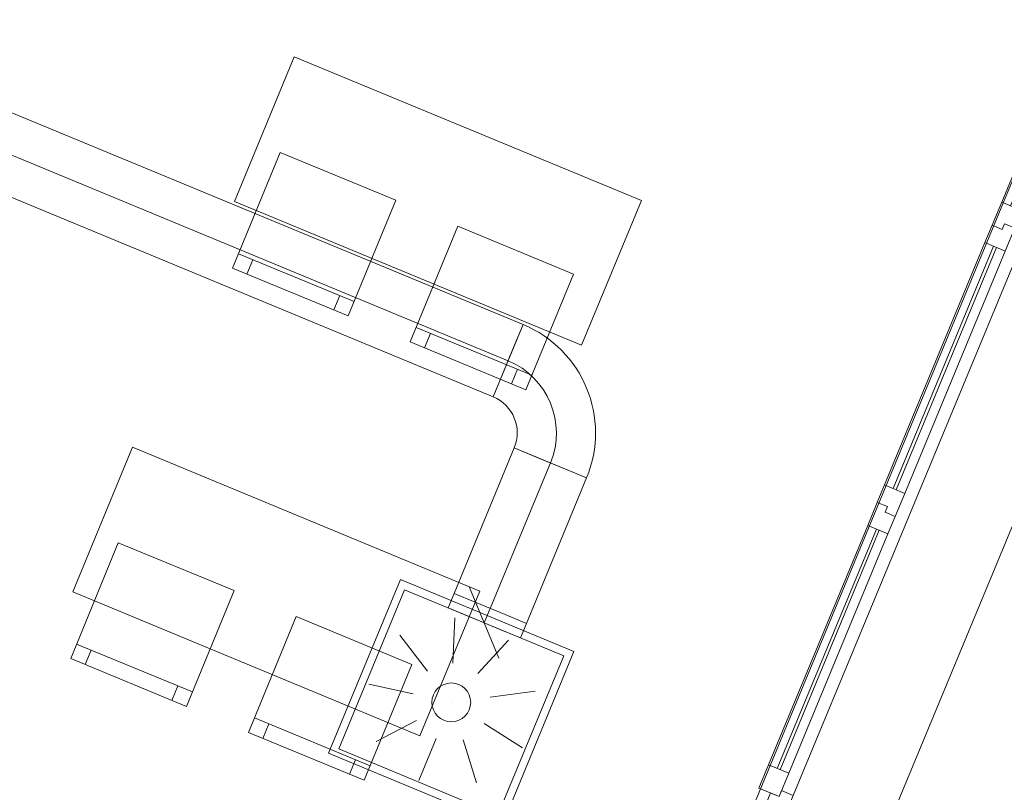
# Model space of a CAD drawing. Header units: metres. Extents: x -79 to 740, y -195 to 69.
# Tile 30 of 200: x 6.26 to 9.4, y -8.3 to -5.83. Entities that reach past the tile are written whole.
import ezdxf

# ---------------------------------------------------------------- set-up
doc = ezdxf.new("R2010")
doc.units = ezdxf.units.M
doc.header["$MEASUREMENT"] = 0
doc.linetypes.add('STRICHPUNKT2', pattern=[12.7, 6.35, -3.175, 0, -3.175])
for name, color, linetype in [('70 Lüftung', 7, 'Continuous'), ('Neubau_10 Wand außen', 7, 'Continuous'), ('Neubau_50 Möblierung', 7, 'Continuous')]:
    doc.layers.add(name, color=color, linetype=linetype)

# ---------------------------------------------------------------- blocks, each defined once
blk = doc.blocks.new('5-Flügelfenster 27_2')
at = {"layer": 'Neubau_10 Wand außen', "color": 7, "linetype": 'Continuous', "lineweight": 13}
for p, q in [((-2.505, 0.035), (-2.49, 0.035)), ((-2.49, 0), (-2.49, 0.035)), ((-2.445, -0.03), (-2.445, 0.04)), ((-2.445, 0.04), (-2.365, 0.04)), ((-2.365, 0.04), (-1.537, 0.04)), ((-2.365, 0.04), (-2.365, -0.03)), ((-1.537, -0.03), (-1.537, 0.04)), ((-1.537, 0.04), (-1.457, 0.04)), ((-1.457, 0.04), (-1.457, 0.005)), ((-1.457, 0.04), (-1.397, 0.04)), ((-1.457, 0.005), (-1.457, 0.04)), ((-1.397, 0.04), (-0.559, 0.04)), ((-1.397, 0.04), (-1.397, -0.03)), ((-0.559, -0.03), (-0.559, 0.04)), ((-0.559, 0.04), (-0.499, 0.04)), ((-0.499, 0.04), (-0.499, 0.005)), ((-0.499, 0.005), (-0.499, 0.04)), ((-0.499, 0.04), (-0.419, 0.04)), ((-0.419, 0.04), (0.419, 0.04)), ((-0.419, 0.04), (-0.419, -0.03)), ((0.419, -0.03), (0.419, 0.04)), ((0.419, 0.04), (0.479, 0.04)), ((0.479, 0.04), (0.479, 0.005)), ((0.479, 0.005), (0.479, 0.04)), ((0.479, 0.04), (0.559, 0.04)), ((0.559, 0.04), (1.397, 0.04)), ((0.559, 0.04), (0.559, -0.03)), ((1.397, -0.03), (1.397, 0.04)), ((1.397, 0.04), (1.457, 0.04)), ((1.457, 0.04), (1.457, 0.005)), ((1.457, 0.005), (1.457, 0.04)), ((1.457, 0.04), (1.537, 0.04)), ((1.537, 0.04), (2.365, 0.04)), ((1.537, 0.04), (1.537, -0.03)), ((2.365, -0.03), (2.365, 0.04)), ((2.365, 0.04), (2.445, 0.04)), ((2.445, 0.04), (2.445, -0.03)), ((2.505, 0.035), (2.49, 0.035)), ((2.49, 0), (2.49, 0.035)), ((-2.505, 0), (-2.445, 0)), ((-2.505, -0.07), (-2.505, 0)), ((-2.505, -0.07), (-2.505, 0)), ((-2.445, 0), (-2.445, -0.03)), ((-2.365, 0.01), (-1.537, 0.01)), ((-1.457, 0.005), (-1.477, 0.005)), ((-1.477, 0.005), (-1.477, -0.03)), ((-1.477, -0.03), (-1.477, 0.005)), ((-1.477, 0.005), (-1.457, 0.005)), ((-1.397, 0.01), (-0.559, 0.01)), ((-0.499, 0.005), (-0.479, 0.005)), ((-0.479, 0.005), (-0.499, 0.005)), ((-0.479, 0.005), (-0.479, -0.03)), ((-0.479, -0.03), (-0.479, 0.005)), ((-0.419, 0.01), (0.419, 0.01)), ((0.479, 0.005), (0.499, 0.005)), ((0.499, 0.005), (0.479, 0.005)), ((0.499, 0.005), (0.499, -0.03)), ((0.499, -0.03), (0.499, 0.005)), ((0.559, 0.01), (1.397, 0.01)), ((1.457, 0.005), (1.477, 0.005)), ((1.477, 0.005), (1.457, 0.005)), ((1.477, 0.005), (1.477, -0.03)), ((1.477, -0.03), (1.477, 0.005)), ((1.537, 0.01), (2.365, 0.01)), ((2.445, -0.03), (2.445, 0)), ((2.445, 0), (2.505, 0)), ((2.505, -0.07), (2.505, 0)), ((2.505, -0.07), (2.505, 0)), ((-2.445, -0.03), (-2.425, -0.03)), ((-2.365, -0.03), (-2.445, -0.03)), ((-2.425, -0.03), (-2.425, -0.07)), ((-1.537, 0), (-2.365, 0)), ((-1.537, -0.03), (-2.365, -0.03)), ((-1.477, -0.03), (-1.537, -0.03)), ((-1.397, -0.03), (-1.477, -0.03)), ((-0.559, 0), (-1.397, 0)), ((-0.559, -0.03), (-1.397, -0.03)), ((-0.479, -0.03), (-0.559, -0.03)), ((-0.419, -0.03), (-0.479, -0.03)), ((0.419, 0), (-0.419, 0)), ((0.419, -0.03), (-0.419, -0.03)), ((0.499, -0.03), (0.419, -0.03)), ((0.559, -0.03), (0.499, -0.03)), ((1.397, 0), (0.559, 0)), ((1.397, -0.03), (0.559, -0.03)), ((1.477, -0.03), (1.397, -0.03)), ((1.537, -0.03), (1.477, -0.03)), ((2.365, 0), (1.537, 0)), ((2.365, -0.03), (1.537, -0.03)), ((2.445, -0.03), (2.365, -0.03)), ((2.425, -0.07), (2.425, -0.03)), ((2.425, -0.03), (2.445, -0.03)), ((-2.425, -0.07), (-2.505, -0.07)), ((-2.498, -0.07), (-2.498, -0.387)), ((2.425, -0.07), (-2.425, -0.07)), ((2.505, -0.07), (2.425, -0.07)), ((2.498, -0.07), (2.498, -0.387)), ((-2.505, -0.387), (-2.498, -0.387)), ((2.505, -0.387), (2.498, -0.387))]:
    blk.add_line(p, q, dxfattribs=at)
at = {"layer": 'Neubau_10 Wand außen', "color": 7, "linetype": 'Continuous', "lineweight": 9}
for p, q in [((-2.49, 0.035), (2.49, 0.035)), ((-2.498, -0.387), (2.498, -0.387))]:
    blk.add_line(p, q, dxfattribs=at)
blk = doc.blocks.new('Stuhl 02 27[130]_1', base_point=(7.0867, -6.2538))
at = {"layer": 'Neubau_50 Möblierung', "color": 8, "linetype": 'Continuous', "lineweight": 18}
for p, q in [((6.9535, -6.5774), (7.3234, -6.7297)), ((6.9997, -6.5965), (6.9807, -6.6427)), ((7.2772, -6.7106), (7.2581, -6.7569))]:
    blk.add_line(p, q, dxfattribs=at)
at = {"layer": 'Neubau_50 Möblierung', "color": 8, "linetype": 'Continuous', "lineweight": 18, "flags": 128}
blk.add_lwpolyline([(7.0867, -6.2538), (7.4566, -6.406), (7.3044, -6.7759), (6.9345, -6.6237)], close=True, dxfattribs=at)
blk = doc.blocks.new('Stuhl 02 27[131]_1', base_point=(7.6547, -6.4894))
at = {"layer": 'Neubau_50 Möblierung', "color": 8, "linetype": 'Continuous', "lineweight": 18}
for p, q in [((7.5212, -6.8129), (7.8909, -6.9655)), ((7.5674, -6.832), (7.5483, -6.8782)), ((7.8447, -6.9464), (7.8257, -6.9927))]:
    blk.add_line(p, q, dxfattribs=at)
at = {"layer": 'Neubau_50 Möblierung', "color": 8, "linetype": 'Continuous', "lineweight": 18, "flags": 128}
blk.add_lwpolyline([(7.6547, -6.4894), (8.0245, -6.642), (7.8719, -7.0117), (7.5021, -6.8591)], close=True, dxfattribs=at)
blk = doc.blocks.new('Stuhl 02 27[136]_1', base_point=(6.5701, -7.501))
at = {"layer": 'Neubau_50 Möblierung', "color": 8, "linetype": 'Continuous', "lineweight": 18}
for p, q in [((6.4369, -7.8247), (6.8068, -7.9769)), ((6.4831, -7.8437), (6.4641, -7.8899)), ((6.7605, -7.9579), (6.7415, -8.0041))]:
    blk.add_line(p, q, dxfattribs=at)
at = {"layer": 'Neubau_50 Möblierung', "color": 8, "linetype": 'Continuous', "lineweight": 18, "flags": 128}
blk.add_lwpolyline([(6.5701, -7.501), (6.94, -7.6533), (6.7877, -8.0232), (6.4179, -7.8709)], close=True, dxfattribs=at)
blk = doc.blocks.new('Stuhl 02 27[137]_1', base_point=(7.1381, -7.7366))
at = {"layer": 'Neubau_50 Möblierung', "color": 8, "linetype": 'Continuous', "lineweight": 18}
for p, q in [((7.0046, -8.0602), (7.3743, -8.2128)), ((7.0508, -8.0792), (7.0317, -8.1255)), ((7.3281, -8.1937), (7.309, -8.2399))]:
    blk.add_line(p, q, dxfattribs=at)
at = {"layer": 'Neubau_50 Möblierung', "color": 8, "linetype": 'Continuous', "lineweight": 18, "flags": 128}
blk.add_lwpolyline([(7.1381, -7.7366), (7.5078, -7.8892), (7.3553, -8.259), (6.9855, -8.1064)], close=True, dxfattribs=at)
blk = doc.blocks.new('Schultisch 27[234]_1', base_point=(7.1323, -5.9485))
at = {"layer": 'Neubau_50 Möblierung', "color": 8, "linetype": 'Continuous', "lineweight": 18, "flags": 128}
blk.add_lwpolyline([(7.1323, -5.9485), (8.2409, -6.4077), (8.0496, -6.8697), (6.9409, -6.4104)], close=True, dxfattribs=at)
blk = doc.blocks.new('Schultisch 27[237]_1', base_point=(6.6157, -7.1957))
at = {"layer": 'Neubau_50 Möblierung', "color": 8, "linetype": 'Continuous', "lineweight": 18, "flags": 128}
blk.add_lwpolyline([(6.6157, -7.1957), (7.7243, -7.655), (7.533, -8.1169), (6.4243, -7.6577)], close=True, dxfattribs=at)

msp = doc.modelspace()

# ---------------------------------------------------------------- linework, layer by layer
at = {"layer": '70 Lüftung', "color": 2, "linetype": 'Continuous', "lineweight": 18}
for p, q in [((7.8629, -6.8034), (6.1836, -6.1078)), ((6.0879, -6.3388), (7.7673, -7.0344)), ((7.7673, -7.0344), (7.8629, -6.8034)), ((7.8629, -6.8034), (7.8349, -6.8711)), ((7.8349, -6.8711), (7.7953, -6.9668)), ((7.7953, -6.9668), (7.7673, -7.0344)), ((7.8349, -7.1977), (7.6424, -7.6624)), ((7.8349, -7.1977), (8.0659, -7.2934)), ((7.9026, -7.2257), (7.8349, -7.1977)), ((7.9982, -7.2654), (7.9026, -7.2257)), ((7.8734, -7.7581), (8.0659, -7.2934)), ((8.0659, -7.2934), (7.9982, -7.2654)), ((7.7101, -7.6904), (7.6424, -7.6624)), ((7.8058, -7.73), (7.7101, -7.6904)), ((7.8734, -7.7581), (7.8058, -7.73))]:
    msp.add_line(p, q, dxfattribs=at)
at = {"layer": '70 Lüftung', "color": 2, "linetype": 'STRICHPUNKT2', "lineweight": 18}
for p, q in [((7.8151, -6.9189), (6.1357, -6.2233)), ((7.7579, -7.7102), (7.9504, -7.2456))]:
    msp.add_line(p, q, dxfattribs=at)
at = {"layer": '70 Lüftung', "color": 253, "linetype": 'Continuous', "lineweight": 18, "true_color": 0xaaaaaa}
for p, q in [((7.4712, -7.6185), (7.2416, -8.1728)), ((7.4712, -7.6185), (8.0255, -7.8481)), ((7.4847, -7.6512), (7.2743, -8.1593)), ((7.4847, -7.6512), (7.9929, -7.8617)), ((7.6424, -7.6624), (7.6233, -7.7086)), ((7.7101, -7.6904), (7.6424, -7.6624)), ((7.6919, -7.6432), (7.7857, -7.8696)), ((7.8058, -7.73), (7.7101, -7.6904)), ((7.691, -7.7366), (7.6233, -7.7086)), ((7.7866, -7.7762), (7.691, -7.7366)), ((7.8734, -7.7581), (7.8058, -7.73)), ((7.6453, -7.7407), (7.639, -7.8856)), ((7.8543, -7.8043), (7.8734, -7.7581)), ((7.4692, -7.7963), (7.5575, -7.9113)), ((7.8543, -7.8043), (7.7866, -7.7762)), ((7.816, -7.8114), (7.718, -7.9183)), ((7.9929, -7.8617), (7.7824, -8.3698)), ((8.0255, -7.8481), (7.7959, -8.4025)), ((7.37, -7.952), (7.5115, -7.9834)), ((7.9012, -7.9752), (7.7575, -7.9942)), ((7.6336, -8.0105), (7.6336, -8.0105)), ((7.3941, -8.1352), (7.5227, -8.0682)), ((7.8613, -8.1556), (7.739, -8.0776)), ((7.5302, -8.2599), (7.5857, -8.126)), ((7.7147, -8.268), (7.6711, -8.1297)), ((7.2416, -8.1728), (7.7959, -8.4025)), ((7.2743, -8.1593), (7.7824, -8.3698))]:
    msp.add_line(p, q, dxfattribs=at)
at = {"layer": '70 Lüftung', "color": 253, "linetype": 'STRICHPUNKT2', "lineweight": 18, "true_color": 0xaaaaaa}
msp.add_line((7.7579, -7.7102), (7.7388, -7.7564), dxfattribs=at)
at = {"layer": '70 Lüftung', "color": 253, "linetype": 'Continuous', "lineweight": 18, "true_color": 0xaaaaaa}
msp.add_circle((7.6336, -8.0105), 0.062, dxfattribs=at)
at = {"layer": '70 Lüftung', "color": 2, "linetype": 'Continuous', "lineweight": 18}
for radius in [0.375, 0.125]:
    msp.add_arc((7.7194, -7.1499), radius, 337.5, 67.5, dxfattribs=at)
at = {"layer": '70 Lüftung', "color": 2, "linetype": 'STRICHPUNKT2', "lineweight": 18}
msp.add_arc((7.7194, -7.1499), 0.25, 337.5, 67.5, dxfattribs=at)

# ---------------------------------------------------------------- block references
at = {"layer": 'Neubau_10 Wand außen', "color": 7, "linetype": 'Continuous', "lineweight": 13, "rotation": 67.49999999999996}
msp.add_blockref('5-Flügelfenster 27_2', (9.589, -6.0407), dxfattribs=at)
at = {"layer": 'Neubau_50 Möblierung', "color": 8, "linetype": 'Continuous', "lineweight": 18}
for name, p in [('Schultisch 27[234]_1', (7.1323, -5.9485)), ('Stuhl 02 27[130]_1', (7.0867, -6.2538)), ('Stuhl 02 27[131]_1', (7.6547, -6.4894)), ('Schultisch 27[237]_1', (6.6157, -7.1957)), ('Stuhl 02 27[136]_1', (6.5701, -7.501)), ('Stuhl 02 27[137]_1', (7.1381, -7.7366))]:
    msp.add_blockref(name, p, dxfattribs=at)

doc.saveas('drawing.dxf')
